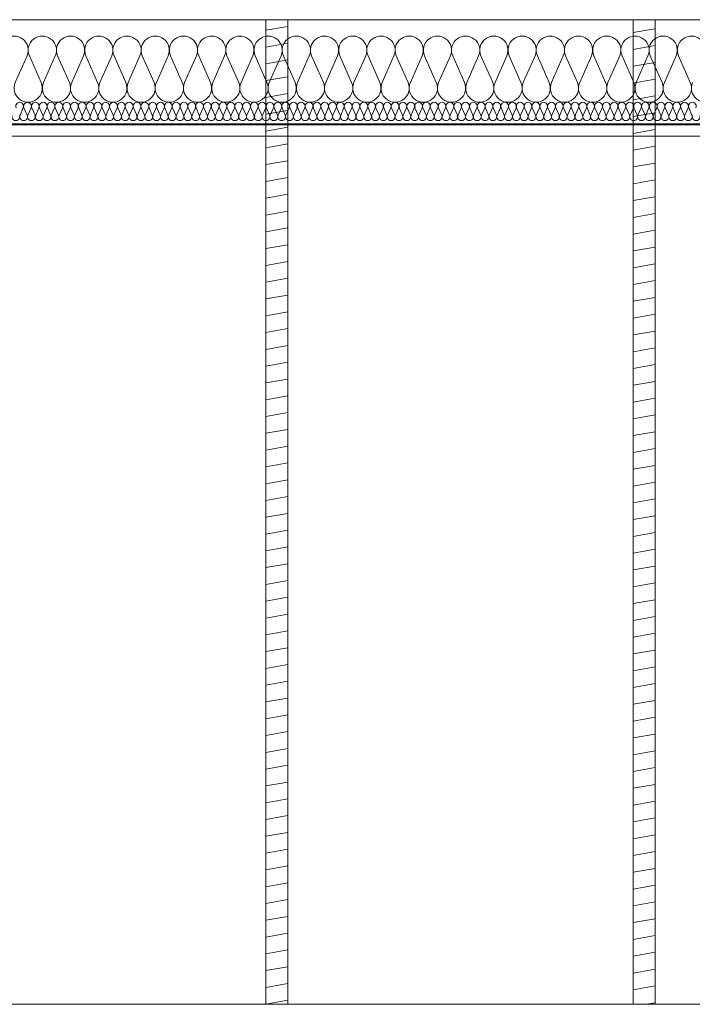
# Model space of a CAD drawing. Extents: x 5465377 to 5465550, y 5925276 to 5925338.
# Tile 168 of 182: x 5465458.01 to 5465459.84, y 5925333.24 to 5925335.92. Entities that reach past the tile are written whole.
import ezdxf

# ---------------------------------------------------------------- set-up
doc = ezdxf.new("R2010")
doc.units = 0
doc.header["$MEASUREMENT"] = 0
for name, color, linetype, lineweight in [('0_Nr_Pióra__141', 7, 'Continuous', 0), ('____rosliny_Nr_Pióra__141', 7, 'Continuous', 0), ('_ARCH_Sciany_Nr_Pióra__1', 7, 'Continuous', 13), ('_ARCH_Sciany_Nr_Pióra__141', 7, 'Continuous', 0)]:
    doc.layers.add(name, color=color, linetype=linetype, lineweight=lineweight)
pattern_1 = [(10, (5464021.330723, 5925651.47357), (-0.0078141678, 0.0443163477), [])]

# ---------------------------------------------------------------- blocks, each defined once
blk = doc.blocks.new('Izolacja cieplna 12_62', base_point=(5465463.6347, 5925335.6906))
at = {"layer": '____rosliny_Nr_Pióra__141', "linetype": 'Continuous'}
for p, q in [((5465458.0253, 5925335.8169), (5465457.9934, 5925335.7442)), ((5465458.0637, 5925335.7442), (5465458.0318, 5925335.8169)), ((5465458.1021, 5925335.8169), (5465458.0702, 5925335.7442)), ((5465458.1405, 5925335.7442), (5465458.1086, 5925335.8169)), ((5465458.1789, 5925335.8169), (5465458.147, 5925335.7442)), ((5465458.2173, 5925335.7442), (5465458.1854, 5925335.8169)), ((5465458.2557, 5925335.8169), (5465458.2238, 5925335.7442)), ((5465458.2941, 5925335.7442), (5465458.2622, 5925335.8169)), ((5465458.3325, 5925335.8169), (5465458.3006, 5925335.7442)), ((5465458.3709, 5925335.7442), (5465458.339, 5925335.8169)), ((5465458.4093, 5925335.8169), (5465458.3774, 5925335.7442)), ((5465458.4477, 5925335.7442), (5465458.4158, 5925335.8169)), ((5465458.4861, 5925335.8169), (5465458.4542, 5925335.7442)), ((5465458.5245, 5925335.7442), (5465458.4926, 5925335.8169)), ((5465458.5629, 5925335.8169), (5465458.531, 5925335.7442)), ((5465458.6013, 5925335.7442), (5465458.5694, 5925335.8169)), ((5465458.6397, 5925335.8169), (5465458.6078, 5925335.7442)), ((5465458.6781, 5925335.7442), (5465458.6462, 5925335.8169)), ((5465458.7165, 5925335.8169), (5465458.6845, 5925335.7442)), ((5465458.7549, 5925335.7442), (5465458.7229, 5925335.8169)), ((5465458.7933, 5925335.8169), (5465458.7613, 5925335.7442)), ((5465458.8317, 5925335.7442), (5465458.7997, 5925335.8169)), ((5465458.8701, 5925335.8169), (5465458.8381, 5925335.7442)), ((5465458.9085, 5925335.7442), (5465458.8765, 5925335.8169)), ((5465458.9469, 5925335.8169), (5465458.9149, 5925335.7442)), ((5465458.9853, 5925335.7442), (5465458.9533, 5925335.8169)), ((5465459.0237, 5925335.8169), (5465458.9917, 5925335.7442)), ((5465459.0621, 5925335.7442), (5465459.0301, 5925335.8169)), ((5465459.1005, 5925335.8169), (5465459.0685, 5925335.7442)), ((5465459.1389, 5925335.7442), (5465459.1069, 5925335.8169)), ((5465459.1773, 5925335.8169), (5465459.1453, 5925335.7442)), ((5465459.2157, 5925335.7442), (5465459.1837, 5925335.8169)), ((5465459.2541, 5925335.8169), (5465459.2221, 5925335.7442)), ((5465459.2925, 5925335.7442), (5465459.2605, 5925335.8169)), ((5465459.3309, 5925335.8169), (5465459.2989, 5925335.7442)), ((5465459.3693, 5925335.7442), (5465459.3373, 5925335.8169)), ((5465459.4077, 5925335.8169), (5465459.3757, 5925335.7442)), ((5465459.4461, 5925335.7442), (5465459.4141, 5925335.8169)), ((5465459.4845, 5925335.8169), (5465459.4525, 5925335.7442)), ((5465459.5229, 5925335.7442), (5465459.4909, 5925335.8169)), ((5465459.5613, 5925335.8169), (5465459.5293, 5925335.7442)), ((5465459.5997, 5925335.7442), (5465459.5677, 5925335.8169)), ((5465459.6381, 5925335.8169), (5465459.6061, 5925335.7442)), ((5465459.6765, 5925335.7442), (5465459.6445, 5925335.8169)), ((5465459.7149, 5925335.8169), (5465459.6829, 5925335.7442)), ((5465459.7533, 5925335.7442), (5465459.7213, 5925335.8169)), ((5465459.7917, 5925335.8169), (5465459.7597, 5925335.7442)), ((5465459.8301, 5925335.7442), (5465459.7981, 5925335.8169))]:
    blk.add_line(p, q, dxfattribs=at)
for centre, start_param, end_param in [((5465457.9902, 5925335.8323), 2.728799, 6.695979), ((5465458.0669, 5925335.8323), 2.728799, 6.695979), ((5465458.1437, 5925335.8323), 2.728799, 6.695979), ((5465458.2205, 5925335.8323), 2.728799, 6.695979), ((5465458.2973, 5925335.8323), 2.728799, 6.695979), ((5465458.3741, 5925335.8323), 2.728799, 6.695979), ((5465458.4509, 5925335.8323), 2.728799, 6.695979), ((5465458.5277, 5925335.8323), 2.728799, 6.695979), ((5465458.6045, 5925335.8323), 2.728799, 6.695979), ((5465458.6813, 5925335.8323), 2.728799, 6.695979), ((5465458.7581, 5925335.8323), 2.728799, 6.695979), ((5465458.8349, 5925335.8323), 2.728799, 6.695979), ((5465458.9117, 5925335.8323), 2.728799, 6.695979), ((5465458.9885, 5925335.8323), 2.728799, 6.695979), ((5465459.0653, 5925335.8323), 2.728799, 6.695979), ((5465459.1421, 5925335.8323), 2.728799, 6.695979), ((5465459.2189, 5925335.8323), 2.728799, 6.695979), ((5465459.2957, 5925335.8323), 2.728799, 6.695979), ((5465459.3725, 5925335.8323), 2.728799, 6.695979), ((5465459.4493, 5925335.8323), 2.728799, 6.695979), ((5465459.5261, 5925335.8323), 2.728799, 6.695979), ((5465459.6029, 5925335.8323), 2.728799, 6.695979), ((5465459.6797, 5925335.8323), 2.728799, 6.695979), ((5465459.7565, 5925335.8323), 2.728799, 6.695979), ((5465459.8333, 5925335.8323), 2.728799, 6.695979), ((5465458.0286, 5925335.7288), 5.870392, 9.837571), ((5465458.1053, 5925335.7288), 5.870392, 9.837571), ((5465458.1821, 5925335.7288), 5.870392, 9.837571), ((5465458.2589, 5925335.7288), 5.870392, 9.837571), ((5465458.3357, 5925335.7288), 5.870392, 9.837571), ((5465458.4125, 5925335.7288), 5.870392, 9.837571), ((5465458.4893, 5925335.7288), 5.870392, 9.837571), ((5465458.5661, 5925335.7288), 5.870392, 9.837571), ((5465458.6429, 5925335.7288), 5.870392, 9.837571), ((5465458.7197, 5925335.7288), 5.870392, 9.837571), ((5465458.7965, 5925335.7288), 5.870392, 9.837571), ((5465458.8733, 5925335.7288), 5.870392, 9.837571), ((5465458.9501, 5925335.7288), 5.870392, 9.837571), ((5465459.0269, 5925335.7288), 5.870392, 9.837571), ((5465459.1037, 5925335.7288), 5.870392, 9.837571), ((5465459.1805, 5925335.7288), 5.870392, 9.837571), ((5465459.2573, 5925335.7288), 5.870392, 9.837571), ((5465459.3341, 5925335.7288), 5.870392, 9.837571), ((5465459.4109, 5925335.7288), 5.870392, 9.837571), ((5465459.4877, 5925335.7288), 5.870392, 9.837571), ((5465459.5645, 5925335.7288), 5.870392, 9.837571), ((5465459.6413, 5925335.7288), 5.870392, 9.837571), ((5465459.7181, 5925335.7288), 5.870392, 9.837571), ((5465459.7949, 5925335.7288), 5.870392, 9.837571), ((5465459.8717, 5925335.7288), 5.870392, 9.837571)]:
    blk.add_ellipse(centre, major_axis=(-0.0384, 0), ratio=0.996966, start_param=start_param, end_param=end_param, dxfattribs=at)
blk = doc.blocks.new('Izolacja cieplna 12_76', base_point=(5465463.6347, 5925335.6406))
at = {"layer": '____rosliny_Nr_Pióra__141', "linetype": 'Continuous'}
for p, q in [((5465458.0151, 5925335.6757), (5465458.0062, 5925335.6555)), ((5465458.0257, 5925335.6555), (5465458.0169, 5925335.6757)), ((5465458.0363, 5925335.6757), (5465458.0275, 5925335.6555)), ((5465458.047, 5925335.6555), (5465458.0381, 5925335.6757)), ((5465458.0576, 5925335.6757), (5465458.0488, 5925335.6555)), ((5465458.0683, 5925335.6555), (5465458.0594, 5925335.6757)), ((5465458.0789, 5925335.6757), (5465458.0701, 5925335.6555)), ((5465458.0896, 5925335.6555), (5465458.0807, 5925335.6757)), ((5465458.1002, 5925335.6757), (5465458.0913, 5925335.6555)), ((5465458.1108, 5925335.6555), (5465458.102, 5925335.6757)), ((5465458.1215, 5925335.6757), (5465458.1126, 5925335.6555)), ((5465458.1321, 5925335.6555), (5465458.1233, 5925335.6757)), ((5465458.1428, 5925335.6757), (5465458.1339, 5925335.6555)), ((5465458.1534, 5925335.6555), (5465458.1445, 5925335.6757)), ((5465458.164, 5925335.6757), (5465458.1552, 5925335.6555)), ((5465458.1747, 5925335.6555), (5465458.1658, 5925335.6757)), ((5465458.1853, 5925335.6757), (5465458.1765, 5925335.6555)), ((5465458.196, 5925335.6555), (5465458.1871, 5925335.6757)), ((5465458.2066, 5925335.6757), (5465458.1978, 5925335.6555)), ((5465458.2173, 5925335.6555), (5465458.2084, 5925335.6757)), ((5465458.2279, 5925335.6757), (5465458.219, 5925335.6555)), ((5465458.2385, 5925335.6555), (5465458.2297, 5925335.6757)), ((5465458.2492, 5925335.6757), (5465458.2403, 5925335.6555)), ((5465458.2598, 5925335.6555), (5465458.251, 5925335.6757)), ((5465458.2705, 5925335.6757), (5465458.2616, 5925335.6555)), ((5465458.2811, 5925335.6555), (5465458.2722, 5925335.6757)), ((5465458.2917, 5925335.6757), (5465458.2829, 5925335.6555)), ((5465458.3024, 5925335.6555), (5465458.2935, 5925335.6757)), ((5465458.313, 5925335.6757), (5465458.3042, 5925335.6555)), ((5465458.3237, 5925335.6555), (5465458.3148, 5925335.6757)), ((5465458.3343, 5925335.6757), (5465458.3255, 5925335.6555)), ((5465458.345, 5925335.6555), (5465458.3361, 5925335.6757)), ((5465458.3556, 5925335.6757), (5465458.3467, 5925335.6555)), ((5465458.3662, 5925335.6555), (5465458.3574, 5925335.6757)), ((5465458.3769, 5925335.6757), (5465458.368, 5925335.6555)), ((5465458.3875, 5925335.6555), (5465458.3787, 5925335.6757)), ((5465458.3982, 5925335.6757), (5465458.3893, 5925335.6555)), ((5465458.4088, 5925335.6555), (5465458.3999, 5925335.6757)), ((5465458.4194, 5925335.6757), (5465458.4106, 5925335.6555)), ((5465458.4301, 5925335.6555), (5465458.4212, 5925335.6757)), ((5465458.4407, 5925335.6757), (5465458.4319, 5925335.6555)), ((5465458.4514, 5925335.6555), (5465458.4425, 5925335.6757)), ((5465458.462, 5925335.6757), (5465458.4532, 5925335.6555)), ((5465458.4727, 5925335.6555), (5465458.4638, 5925335.6757)), ((5465458.4833, 5925335.6757), (5465458.4744, 5925335.6555)), ((5465458.4939, 5925335.6555), (5465458.4851, 5925335.6757)), ((5465458.5046, 5925335.6757), (5465458.4957, 5925335.6555)), ((5465458.5152, 5925335.6555), (5465458.5064, 5925335.6757)), ((5465458.5259, 5925335.6757), (5465458.517, 5925335.6555)), ((5465458.5365, 5925335.6555), (5465458.5276, 5925335.6757)), ((5465458.5471, 5925335.6757), (5465458.5383, 5925335.6555)), ((5465458.5578, 5925335.6555), (5465458.5489, 5925335.6757)), ((5465458.5684, 5925335.6757), (5465458.5596, 5925335.6555)), ((5465458.5791, 5925335.6555), (5465458.5702, 5925335.6757)), ((5465458.5897, 5925335.6757), (5465458.5809, 5925335.6555)), ((5465458.6004, 5925335.6555), (5465458.5915, 5925335.6757)), ((5465458.611, 5925335.6757), (5465458.6021, 5925335.6555)), ((5465458.6216, 5925335.6555), (5465458.6128, 5925335.6757)), ((5465458.6323, 5925335.6757), (5465458.6234, 5925335.6555)), ((5465458.6429, 5925335.6555), (5465458.6341, 5925335.6757)), ((5465458.6536, 5925335.6757), (5465458.6447, 5925335.6555)), ((5465458.6642, 5925335.6555), (5465458.6553, 5925335.6757)), ((5465458.6748, 5925335.6757), (5465458.666, 5925335.6555)), ((5465458.6855, 5925335.6555), (5465458.6766, 5925335.6757)), ((5465458.6961, 5925335.6757), (5465458.6873, 5925335.6555)), ((5465458.7068, 5925335.6555), (5465458.6979, 5925335.6757)), ((5465458.7174, 5925335.6757), (5465458.7086, 5925335.6555)), ((5465458.7281, 5925335.6555), (5465458.7192, 5925335.6757)), ((5465458.7387, 5925335.6757), (5465458.7298, 5925335.6555)), ((5465458.7493, 5925335.6555), (5465458.7405, 5925335.6757)), ((5465458.76, 5925335.6757), (5465458.7511, 5925335.6555)), ((5465458.7706, 5925335.6555), (5465458.7618, 5925335.6757)), ((5465458.7813, 5925335.6757), (5465458.7724, 5925335.6555)), ((5465458.7919, 5925335.6555), (5465458.783, 5925335.6757)), ((5465458.8025, 5925335.6757), (5465458.7937, 5925335.6555)), ((5465458.8132, 5925335.6555), (5465458.8043, 5925335.6757)), ((5465458.8238, 5925335.6757), (5465458.815, 5925335.6555)), ((5465458.8345, 5925335.6555), (5465458.8256, 5925335.6757)), ((5465458.8451, 5925335.6757), (5465458.8363, 5925335.6555)), ((5465458.8558, 5925335.6555), (5465458.8469, 5925335.6757)), ((5465458.8664, 5925335.6757), (5465458.8575, 5925335.6555)), ((5465458.877, 5925335.6555), (5465458.8682, 5925335.6757)), ((5465458.8877, 5925335.6757), (5465458.8788, 5925335.6555)), ((5465458.8983, 5925335.6555), (5465458.8895, 5925335.6757)), ((5465458.909, 5925335.6757), (5465458.9001, 5925335.6555)), ((5465458.9196, 5925335.6555), (5465458.9107, 5925335.6757)), ((5465458.9302, 5925335.6757), (5465458.9214, 5925335.6555)), ((5465458.9409, 5925335.6555), (5465458.932, 5925335.6757)), ((5465458.9515, 5925335.6757), (5465458.9427, 5925335.6555)), ((5465458.9622, 5925335.6555), (5465458.9533, 5925335.6757)), ((5465458.9728, 5925335.6757), (5465458.964, 5925335.6555)), ((5465458.9835, 5925335.6555), (5465458.9746, 5925335.6757)), ((5465458.9941, 5925335.6757), (5465458.9852, 5925335.6555)), ((5465459.0047, 5925335.6555), (5465458.9959, 5925335.6757)), ((5465459.0154, 5925335.6757), (5465459.0065, 5925335.6555)), ((5465459.026, 5925335.6555), (5465459.0172, 5925335.6757)), ((5465459.0367, 5925335.6757), (5465459.0278, 5925335.6555)), ((5465459.0473, 5925335.6555), (5465459.0384, 5925335.6757)), ((5465459.0579, 5925335.6757), (5465459.0491, 5925335.6555)), ((5465459.0686, 5925335.6555), (5465459.0597, 5925335.6757)), ((5465459.0792, 5925335.6757), (5465459.0704, 5925335.6555)), ((5465459.0899, 5925335.6555), (5465459.081, 5925335.6757)), ((5465459.1005, 5925335.6757), (5465459.0917, 5925335.6555)), ((5465459.1111, 5925335.6555), (5465459.1023, 5925335.6757)), ((5465459.1218, 5925335.6757), (5465459.1129, 5925335.6555)), ((5465459.1324, 5925335.6555), (5465459.1236, 5925335.6757)), ((5465459.1431, 5925335.6757), (5465459.1342, 5925335.6555)), ((5465459.1537, 5925335.6555), (5465459.1449, 5925335.6757)), ((5465459.1644, 5925335.6757), (5465459.1555, 5925335.6555)), ((5465459.175, 5925335.6555), (5465459.1661, 5925335.6757)), ((5465459.1856, 5925335.6757), (5465459.1768, 5925335.6555)), ((5465459.1963, 5925335.6555), (5465459.1874, 5925335.6757)), ((5465459.2069, 5925335.6757), (5465459.1981, 5925335.6555)), ((5465459.2176, 5925335.6555), (5465459.2087, 5925335.6757)), ((5465459.2282, 5925335.6757), (5465459.2194, 5925335.6555)), ((5465459.2388, 5925335.6555), (5465459.23, 5925335.6757)), ((5465459.2495, 5925335.6757), (5465459.2406, 5925335.6555)), ((5465459.2601, 5925335.6555), (5465459.2513, 5925335.6757)), ((5465459.2708, 5925335.6757), (5465459.2619, 5925335.6555)), ((5465459.2814, 5925335.6555), (5465459.2726, 5925335.6757)), ((5465459.2921, 5925335.6757), (5465459.2832, 5925335.6555)), ((5465459.3027, 5925335.6555), (5465459.2938, 5925335.6757)), ((5465459.3133, 5925335.6757), (5465459.3045, 5925335.6555)), ((5465459.324, 5925335.6555), (5465459.3151, 5925335.6757)), ((5465459.3346, 5925335.6757), (5465459.3258, 5925335.6555)), ((5465459.3453, 5925335.6555), (5465459.3364, 5925335.6757)), ((5465459.3559, 5925335.6757), (5465459.3471, 5925335.6555)), ((5465459.3665, 5925335.6555), (5465459.3577, 5925335.6757)), ((5465459.3772, 5925335.6757), (5465459.3683, 5925335.6555)), ((5465459.3878, 5925335.6555), (5465459.379, 5925335.6757)), ((5465459.3985, 5925335.6757), (5465459.3896, 5925335.6555)), ((5465459.4091, 5925335.6555), (5465459.4003, 5925335.6757)), ((5465459.4198, 5925335.6757), (5465459.4109, 5925335.6555)), ((5465459.4304, 5925335.6555), (5465459.4215, 5925335.6757)), ((5465459.441, 5925335.6757), (5465459.4322, 5925335.6555)), ((5465459.4517, 5925335.6555), (5465459.4428, 5925335.6757)), ((5465459.4623, 5925335.6757), (5465459.4535, 5925335.6555)), ((5465459.473, 5925335.6555), (5465459.4641, 5925335.6757)), ((5465459.4836, 5925335.6757), (5465459.4748, 5925335.6555)), ((5465459.4942, 5925335.6555), (5465459.4854, 5925335.6757)), ((5465459.5049, 5925335.6757), (5465459.496, 5925335.6555)), ((5465459.5155, 5925335.6555), (5465459.5067, 5925335.6757)), ((5465459.5262, 5925335.6757), (5465459.5173, 5925335.6555)), ((5465459.5368, 5925335.6555), (5465459.528, 5925335.6757)), ((5465459.5475, 5925335.6757), (5465459.5386, 5925335.6555)), ((5465459.5581, 5925335.6555), (5465459.5492, 5925335.6757)), ((5465459.5687, 5925335.6757), (5465459.5599, 5925335.6555)), ((5465459.5794, 5925335.6555), (5465459.5705, 5925335.6757)), ((5465459.59, 5925335.6757), (5465459.5812, 5925335.6555)), ((5465459.6007, 5925335.6555), (5465459.5918, 5925335.6757)), ((5465459.6113, 5925335.6757), (5465459.6025, 5925335.6555)), ((5465459.6219, 5925335.6555), (5465459.6131, 5925335.6757)), ((5465459.6326, 5925335.6757), (5465459.6237, 5925335.6555)), ((5465459.6432, 5925335.6555), (5465459.6344, 5925335.6757)), ((5465459.6539, 5925335.6757), (5465459.645, 5925335.6555)), ((5465459.6645, 5925335.6555), (5465459.6557, 5925335.6757)), ((5465459.6752, 5925335.6757), (5465459.6663, 5925335.6555)), ((5465459.6858, 5925335.6555), (5465459.6769, 5925335.6757)), ((5465459.6964, 5925335.6757), (5465459.6876, 5925335.6555)), ((5465459.7071, 5925335.6555), (5465459.6982, 5925335.6757)), ((5465459.7177, 5925335.6757), (5465459.7089, 5925335.6555)), ((5465459.7284, 5925335.6555), (5465459.7195, 5925335.6757)), ((5465459.739, 5925335.6757), (5465459.7302, 5925335.6555)), ((5465459.7496, 5925335.6555), (5465459.7408, 5925335.6757)), ((5465459.7603, 5925335.6757), (5465459.7514, 5925335.6555)), ((5465459.7709, 5925335.6555), (5465459.7621, 5925335.6757)), ((5465459.7816, 5925335.6757), (5465459.7727, 5925335.6555)), ((5465459.7922, 5925335.6555), (5465459.7834, 5925335.6757)), ((5465459.8029, 5925335.6757), (5465459.794, 5925335.6555)), ((5465459.8135, 5925335.6555), (5465459.8046, 5925335.6757)), ((5465459.8241, 5925335.6757), (5465459.8153, 5925335.6555)), ((5465459.8348, 5925335.6555), (5465459.8259, 5925335.6757))]:
    blk.add_line(p, q, dxfattribs=at)
for centre, start_param, end_param in [((5465458.0053, 5925335.6799), 2.728799, 6.695979), ((5465458.0266, 5925335.6799), 2.728799, 6.695979), ((5465458.0479, 5925335.6799), 2.728799, 6.695979), ((5465458.0692, 5925335.6799), 2.728799, 6.695979), ((5465458.0904, 5925335.6799), 2.728799, 6.695979), ((5465458.1117, 5925335.6799), 2.728799, 6.695979), ((5465458.133, 5925335.6799), 2.728799, 6.695979), ((5465458.1543, 5925335.6799), 2.728799, 6.695979), ((5465458.1756, 5925335.6799), 2.728799, 6.695979), ((5465458.1969, 5925335.6799), 2.728799, 6.695979), ((5465458.2181, 5925335.6799), 2.728799, 6.695979), ((5465458.2394, 5925335.6799), 2.728799, 6.695979), ((5465458.2607, 5925335.6799), 2.728799, 6.695979), ((5465458.282, 5925335.6799), 2.728799, 6.695979), ((5465458.3033, 5925335.6799), 2.728799, 6.695979), ((5465458.3246, 5925335.6799), 2.728799, 6.695979), ((5465458.3458, 5925335.6799), 2.728799, 6.695979), ((5465458.3671, 5925335.6799), 2.728799, 6.695979), ((5465458.3884, 5925335.6799), 2.728799, 6.695979), ((5465458.4097, 5925335.6799), 2.728799, 6.695979), ((5465458.431, 5925335.6799), 2.728799, 6.695979), ((5465458.4523, 5925335.6799), 2.728799, 6.695979), ((5465458.4735, 5925335.6799), 2.728799, 6.695979), ((5465458.4948, 5925335.6799), 2.728799, 6.695979), ((5465458.5161, 5925335.6799), 2.728799, 6.695979), ((5465458.5374, 5925335.6799), 2.728799, 6.695979), ((5465458.5587, 5925335.6799), 2.728799, 6.695979), ((5465458.58, 5925335.6799), 2.728799, 6.695979), ((5465458.6012, 5925335.6799), 2.728799, 6.695979), ((5465458.6225, 5925335.6799), 2.728799, 6.695979), ((5465458.6438, 5925335.6799), 2.728799, 6.695979), ((5465458.6651, 5925335.6799), 2.728799, 6.695979), ((5465458.6864, 5925335.6799), 2.728799, 6.695979), ((5465458.7077, 5925335.6799), 2.728799, 6.695979), ((5465458.7289, 5925335.6799), 2.728799, 6.695979), ((5465458.7502, 5925335.6799), 2.728799, 6.695979), ((5465458.7715, 5925335.6799), 2.728799, 6.695979), ((5465458.7928, 5925335.6799), 2.728799, 6.695979), ((5465458.8141, 5925335.6799), 2.728799, 6.695979), ((5465458.8354, 5925335.6799), 2.728799, 6.695979), ((5465458.8566, 5925335.6799), 2.728799, 6.695979), ((5465458.8779, 5925335.6799), 2.728799, 6.695979), ((5465458.8992, 5925335.6799), 2.728799, 6.695979), ((5465458.9205, 5925335.6799), 2.728799, 6.695979), ((5465458.9418, 5925335.6799), 2.728799, 6.695979), ((5465458.9631, 5925335.6799), 2.728799, 6.695979), ((5465458.9843, 5925335.6799), 2.728799, 6.695979), ((5465459.0056, 5925335.6799), 2.728799, 6.695979), ((5465459.0269, 5925335.6799), 2.728799, 6.695979), ((5465459.0482, 5925335.6799), 2.728799, 6.695979), ((5465459.0695, 5925335.6799), 2.728799, 6.695979), ((5465459.0908, 5925335.6799), 2.728799, 6.695979), ((5465459.112, 5925335.6799), 2.728799, 6.695979), ((5465459.1333, 5925335.6799), 2.728799, 6.695979), ((5465459.1546, 5925335.6799), 2.728799, 6.695979), ((5465459.1759, 5925335.6799), 2.728799, 6.695979), ((5465459.1972, 5925335.6799), 2.728799, 6.695979), ((5465459.2185, 5925335.6799), 2.728799, 6.695979), ((5465459.2397, 5925335.6799), 2.728799, 6.695979), ((5465459.261, 5925335.6799), 2.728799, 6.695979), ((5465459.2823, 5925335.6799), 2.728799, 6.695979), ((5465459.3036, 5925335.6799), 2.728799, 6.695979), ((5465459.3249, 5925335.6799), 2.728799, 6.695979), ((5465459.3462, 5925335.6799), 2.728799, 6.695979), ((5465459.3674, 5925335.6799), 2.728799, 6.695979), ((5465459.3887, 5925335.6799), 2.728799, 6.695979), ((5465459.41, 5925335.6799), 2.728799, 6.695979), ((5465459.4313, 5925335.6799), 2.728799, 6.695979), ((5465459.4526, 5925335.6799), 2.728799, 6.695979), ((5465459.4739, 5925335.6799), 2.728799, 6.695979), ((5465459.4951, 5925335.6799), 2.728799, 6.695979), ((5465459.5164, 5925335.6799), 2.728799, 6.695979), ((5465459.5377, 5925335.6799), 2.728799, 6.695979), ((5465459.559, 5925335.6799), 2.728799, 6.695979), ((5465459.5803, 5925335.6799), 2.728799, 6.695979), ((5465459.6016, 5925335.6799), 2.728799, 6.695979), ((5465459.6228, 5925335.6799), 2.728799, 6.695979), ((5465459.6441, 5925335.6799), 2.728799, 6.695979), ((5465459.6654, 5925335.6799), 2.728799, 6.695979), ((5465459.6867, 5925335.6799), 2.728799, 6.695979), ((5465459.708, 5925335.6799), 2.728799, 6.695979), ((5465459.7293, 5925335.6799), 2.728799, 6.695979), ((5465459.7505, 5925335.6799), 2.728799, 6.695979), ((5465459.7718, 5925335.6799), 2.728799, 6.695979), ((5465459.7931, 5925335.6799), 2.728799, 6.695979), ((5465459.8144, 5925335.6799), 2.728799, 6.695979), ((5465459.8357, 5925335.6799), 2.728799, 6.695979), ((5465457.9947, 5925335.6512), 5.870392, 9.837571), ((5465458.016, 5925335.6512), 5.870392, 9.837571), ((5465458.0372, 5925335.6512), 5.870392, 9.837571), ((5465458.0585, 5925335.6512), 5.870392, 9.837571), ((5465458.0798, 5925335.6512), 5.870392, 9.837571), ((5465458.1011, 5925335.6512), 5.870392, 9.837571), ((5465458.1224, 5925335.6512), 5.870392, 9.837571), ((5465458.1437, 5925335.6512), 5.870392, 9.837571), ((5465458.1649, 5925335.6512), 5.870392, 9.837571), ((5465458.1862, 5925335.6512), 5.870392, 9.837571), ((5465458.2075, 5925335.6512), 5.870392, 9.837571), ((5465458.2288, 5925335.6512), 5.870392, 9.837571), ((5465458.2501, 5925335.6512), 5.870392, 9.837571), ((5465458.2714, 5925335.6512), 5.870392, 9.837571), ((5465458.2926, 5925335.6512), 5.870392, 9.837571), ((5465458.3139, 5925335.6512), 5.870392, 9.837571), ((5465458.3352, 5925335.6512), 5.870392, 9.837571), ((5465458.3565, 5925335.6512), 5.870392, 9.837571), ((5465458.3778, 5925335.6512), 5.870392, 9.837571), ((5465458.3991, 5925335.6512), 5.870392, 9.837571), ((5465458.4203, 5925335.6512), 5.870392, 9.837571), ((5465458.4416, 5925335.6512), 5.870392, 9.837571), ((5465458.4629, 5925335.6512), 5.870392, 9.837571), ((5465458.4842, 5925335.6512), 5.870392, 9.837571), ((5465458.5055, 5925335.6512), 5.870392, 9.837571), ((5465458.5268, 5925335.6512), 5.870392, 9.837571), ((5465458.548, 5925335.6512), 5.870392, 9.837571), ((5465458.5693, 5925335.6512), 5.870392, 9.837571), ((5465458.5906, 5925335.6512), 5.870392, 9.837571), ((5465458.6119, 5925335.6512), 5.870392, 9.837571), ((5465458.6332, 5925335.6512), 5.870392, 9.837571), ((5465458.6545, 5925335.6512), 5.870392, 9.837571), ((5465458.6757, 5925335.6512), 5.870392, 9.837571), ((5465458.697, 5925335.6512), 5.870392, 9.837571), ((5465458.7183, 5925335.6512), 5.870392, 9.837571), ((5465458.7396, 5925335.6512), 5.870392, 9.837571), ((5465458.7609, 5925335.6512), 5.870392, 9.837571), ((5465458.7822, 5925335.6512), 5.870392, 9.837571), ((5465458.8034, 5925335.6512), 5.870392, 9.837571), ((5465458.8247, 5925335.6512), 5.870392, 9.837571), ((5465458.846, 5925335.6512), 5.870392, 9.837571), ((5465458.8673, 5925335.6512), 5.870392, 9.837571), ((5465458.8886, 5925335.6512), 5.870392, 9.837571), ((5465458.9099, 5925335.6512), 5.870392, 9.837571), ((5465458.9311, 5925335.6512), 5.870392, 9.837571), ((5465458.9524, 5925335.6512), 5.870392, 9.837571), ((5465458.9737, 5925335.6512), 5.870392, 9.837571), ((5465458.995, 5925335.6512), 5.870392, 9.837571), ((5465459.0163, 5925335.6512), 5.870392, 9.837571), ((5465459.0376, 5925335.6512), 5.870392, 9.837571), ((5465459.0588, 5925335.6512), 5.870392, 9.837571), ((5465459.0801, 5925335.6512), 5.870392, 9.837571), ((5465459.1014, 5925335.6512), 5.870392, 9.837571), ((5465459.1227, 5925335.6512), 5.870392, 9.837571), ((5465459.144, 5925335.6512), 5.870392, 9.837571), ((5465459.1653, 5925335.6512), 5.870392, 9.837571), ((5465459.1865, 5925335.6512), 5.870392, 9.837571), ((5465459.2078, 5925335.6512), 5.870392, 9.837571), ((5465459.2291, 5925335.6512), 5.870392, 9.837571), ((5465459.2504, 5925335.6512), 5.870392, 9.837571), ((5465459.2717, 5925335.6512), 5.870392, 9.837571), ((5465459.293, 5925335.6512), 5.870392, 9.837571), ((5465459.3142, 5925335.6512), 5.870392, 9.837571), ((5465459.3355, 5925335.6512), 5.870392, 9.837571), ((5465459.3568, 5925335.6512), 5.870392, 9.837571), ((5465459.3781, 5925335.6512), 5.870392, 9.837571), ((5465459.3994, 5925335.6512), 5.870392, 9.837571), ((5465459.4207, 5925335.6512), 5.870392, 9.837571), ((5465459.4419, 5925335.6512), 5.870392, 9.837571), ((5465459.4632, 5925335.6512), 5.870392, 9.837571), ((5465459.4845, 5925335.6512), 5.870392, 9.837571), ((5465459.5058, 5925335.6512), 5.870392, 9.837571), ((5465459.5271, 5925335.6512), 5.870392, 9.837571), ((5465459.5484, 5925335.6512), 5.870392, 9.837571), ((5465459.5696, 5925335.6512), 5.870392, 9.837571), ((5465459.5909, 5925335.6512), 5.870392, 9.837571), ((5465459.6122, 5925335.6512), 5.870392, 9.837571), ((5465459.6335, 5925335.6512), 5.870392, 9.837571), ((5465459.6548, 5925335.6512), 5.870392, 9.837571), ((5465459.6761, 5925335.6512), 5.870392, 9.837571), ((5465459.6973, 5925335.6512), 5.870392, 9.837571), ((5465459.7186, 5925335.6512), 5.870392, 9.837571), ((5465459.7399, 5925335.6512), 5.870392, 9.837571), ((5465459.7612, 5925335.6512), 5.870392, 9.837571), ((5465459.7825, 5925335.6512), 5.870392, 9.837571), ((5465459.8037, 5925335.6512), 5.870392, 9.837571), ((5465459.825, 5925335.6512), 5.870392, 9.837571), ((5465459.8463, 5925335.6512), 5.870392, 9.837571)]:
    blk.add_ellipse(centre, major_axis=(-0.0106, 0), ratio=0.999274, start_param=start_param, end_param=end_param, dxfattribs=at)

msp = doc.modelspace()

# ---------------------------------------------------------------- hatches: boundary and pattern name
at = {"layer": '_ARCH_Sciany_Nr_Pióra__141', "linetype": 'Continuous'}
h = msp.add_hatch(dxfattribs=at)
h.set_pattern_fill('drewno', color=256, style=0, pattern_type=2)
h.set_pattern_definition(pattern_1)
h.paths.add_polyline_path([(5465458.7347, 5925335.9151), (5465458.6747, 5925335.9151), (5465458.6747, 5925333.2358), (5465458.7347, 5925333.2358)], flags=0)
h = msp.add_hatch(dxfattribs=at)
h.set_pattern_fill('drewno', color=256, style=0, pattern_type=2)
h.set_pattern_definition(pattern_1)
h.paths.add_polyline_path([(5465459.7347, 5925335.9151), (5465459.6747, 5925335.9151), (5465459.6747, 5925333.2358), (5465459.7347, 5925333.2358)], flags=0)

# ---------------------------------------------------------------- linework, layer by layer
at = {"layer": '0_Nr_Pióra__141', "linetype": 'Continuous'}
for p, q in [((5465453.6347, 5925335.9151), (5465463.6347, 5925335.9151)), ((5465454.4191, 5925335.9151), (5465463.6347, 5925335.9151)), ((5465454.4191, 5925335.6314), (5465463.6347, 5925335.6314)), ((5465454.4191, 5925335.6287), (5465463.6347, 5925335.6287)), ((5465454.4191, 5925335.5979), (5465463.6347, 5925335.5979))]:
    msp.add_line(p, q, dxfattribs=at)
at = {"layer": '_ARCH_Sciany_Nr_Pióra__1', "linetype": 'Continuous', "flags": 128}
for points in [[(5465458.7347, 5925335.9151), (5465458.6747, 5925335.9151), (5465458.6747, 5925333.2358), (5465458.7347, 5925333.2358)], [(5465459.7347, 5925335.9151), (5465459.6747, 5925335.9151), (5465459.6747, 5925333.2358), (5465459.7347, 5925333.2358)]]:
    msp.add_lwpolyline(points, close=True, dxfattribs=at)
at = {"layer": '_ARCH_Sciany_Nr_Pióra__141', "linetype": 'Continuous'}
msp.add_line((5465461.6497, 5925333.2358), (5465454.4197, 5925333.2358), dxfattribs=at)

# ---------------------------------------------------------------- block references
at = {"layer": '____rosliny_Nr_Pióra__141', "linetype": 'Continuous'}
for name, p in [('Izolacja cieplna 12_62', (5465463.6347, 5925335.6906)), ('Izolacja cieplna 12_76', (5465463.6347, 5925335.6406))]:
    msp.add_blockref(name, p, dxfattribs=at)

doc.saveas('drawing.dxf')
